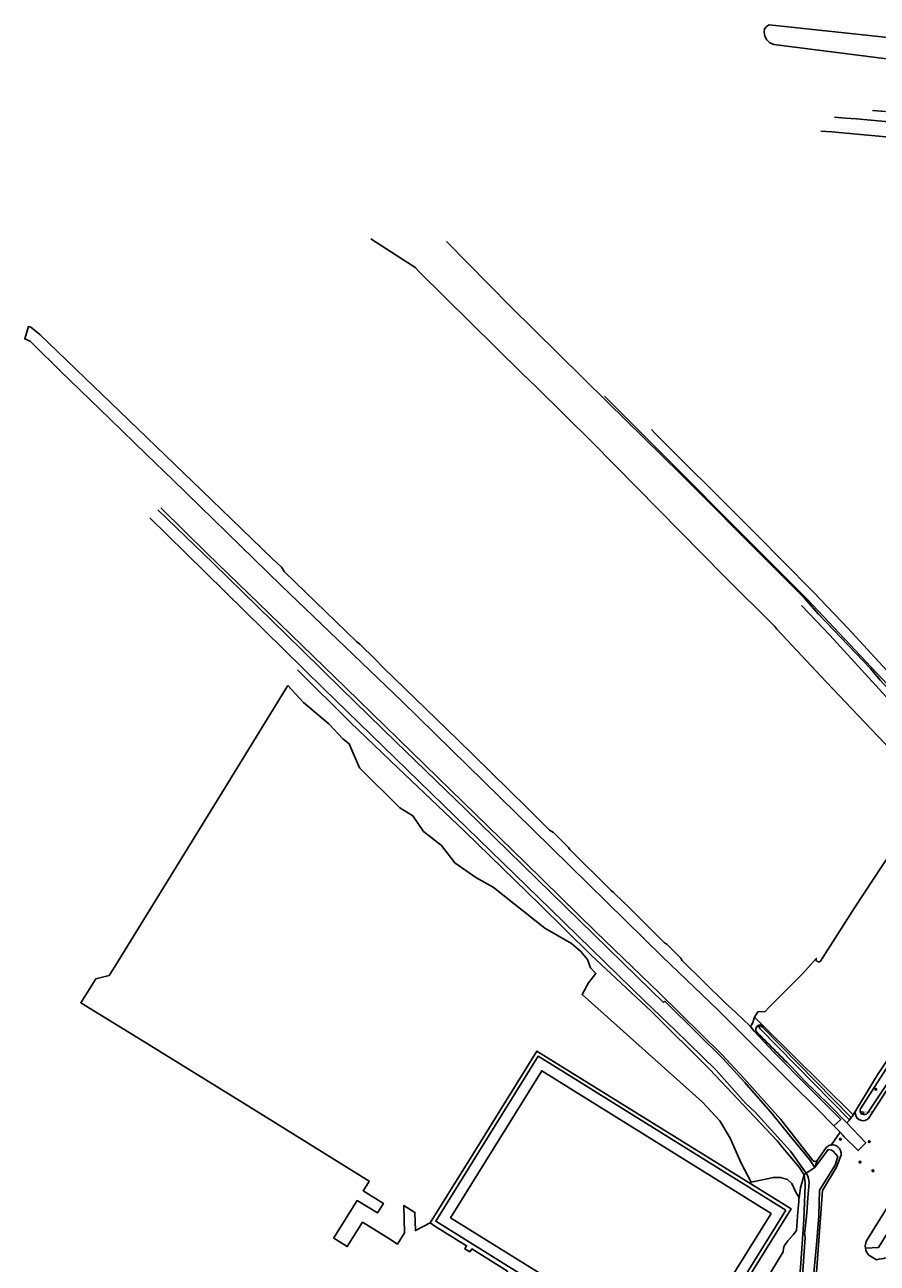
# Model space of a CAD drawing. Extents: x 165936 to 168762, y 445225 to 450407.
# Tile 41 of 69: x 167416 to 167732, y 447787 to 448246. Entities that reach past the tile are written whole.
import ezdxf

# ---------------------------------------------------------------- set-up
doc = ezdxf.new("R2010")
doc.units = 0
doc.header["$LTSCALE"] = 4
doc.layers.get('0').update_dxf_attribs({"linetype": 'CONTINUOUS'})
for name, color, linetype in [('G_BTD', 3, 'CONTINUOUS'), ('G_OTD', 32, 'CONTINUOUS'), ('G_OWG', 6, 'CONTINUOUS'), ('G_OWT', 6, 'CONTINUOUS'), ('G_WGD', 7, 'CONTINUOUS'), ('G_WTD', 5, 'CONTINUOUS'), ('PVGO', 102, 'CONTINUOUS')]:
    doc.layers.add(name, color=color, linetype=linetype)
doc.layers.add('PBRD', color=7, linetype='CONTINUOUS', true_color=0xbd2877)
doc.styles.add('ISO', font='ISO')

# ---------------------------------------------------------------- blocks, each defined once
blk = doc.blocks.new('boom')
at = {"color": 0}
for radius in [0.315, 0.225, 0.135]:
    blk.add_circle((0, 0), radius, dxfattribs=at)
blk = doc.blocks.new('verklikker')
at = {"color": 0}
blk.add_circle((0, 0), 0.45, dxfattribs=at)
at = {"color": 0, "style": 'ISO'}
blk.add_attdef('VERKLIKKER', (0.7, 0), '', height=0.9, dxfattribs=at)

msp = doc.modelspace()

# ---------------------------------------------------------------- linework, layer by layer
at = {"layer": 'G_BTD', "linetype": 'Continuous', "transparency": 33554687}
msp.add_lwpolyline([(167710.894, 448206.254, -0.0282065), (167774.78, 448198.242)], format="xyb", dxfattribs=at)
for points in [[(167513.576, 448001.06), (167506.309, 447989.262), (167489.348, 447961.727), (167448.721, 447895.863), (167447.456, 447893.707), (167442.423, 447892.423), (167436.87, 447883.655), (167436.951, 447883.612), (167458.063, 447870.619), (167499.986, 447844.702), (167543.688, 447817.642), (167543.355, 447817.117), (167541.628, 447814.358), (167541.416, 447814.02), (167548.918, 447809.35), (167546.713, 447805.811), (167539.176, 447810.422), (167538.954, 447810.066), (167530.524, 447796.573), (167530.562, 447796.534), (167530.601, 447796.495), (167535.561, 447793.406), (167541.222, 447802.372), (167550.512, 447796.567), (167554.124, 447794.311), (167556.681, 447798.418), (167556.444, 447808.55), (167560.579, 447806.04), (167560.776, 447799.309), (167566.258, 447802.123)], [(167513.576, 448001.06), (167519.359, 447994.74), (167528.835, 447986.755), (167533.926, 447981.275), (167536.276, 447979.475), (167540.113, 447970.629), (167554.968, 447955.825), (167559.774, 447952.823), (167563.779, 447947.018), (167570.388, 447941.814), (167575.395, 447935.409), (167583.205, 447930.005), (167589.613, 447926.402), (167608.649, 447911.262), (167618.617, 447905.587), (167622.075, 447902.625), (167624.511, 447899.692), (167625.605, 447896.611), (167627.619, 447894.435), (167624.832, 447891.031), (167622.469, 447886.645), (167666.914, 447846.904), (167673.464, 447839.973), (167677.316, 447833.555), (167681.426, 447824.313), (167685.041, 447817.167), (167693.309, 447818.981), (167695.989, 447818.981), (167698.572, 447818.271), (167700.186, 447816.722), (167701.663, 447813.514), (167702.554, 447811.947), (167702.808, 447811.242)], [(167753.051, 447956.536), (167751.358, 447957.859), (167749.255, 447957.065), (167747.611, 447955.645), (167723.317, 447918.765), (167710.7, 447899.078), (167710.473, 447898.815), (167709.978, 447898.766), (167709.476, 447898.931), (167709.268, 447899.127), (167709.107, 447899.553), (167709.163, 447900.055), (167704.195, 447894.449), (167691.624, 447881.871), (167690.205, 447880.431), (167687.569, 447880.254), (167686.284, 447878.353)], [(167722.788, 447842.124), (167689.603, 447874.996)], [(167692.445, 447805.686), (167658.608, 447751.28), (167573.794, 447804.061), (167607.53, 447858.478), (167692.445, 447805.686)], [(167722.788, 447842.124), (167723.794, 447843.758)], [(167721.529, 447840.254), (167721.375, 447840.024), (167720.448, 447839.127)], [(167722.146, 447841.17), (167722.424, 447841.583), (167722.788, 447842.124)], [(167714.661, 447830.972), (167717.964, 447835.668)], [(167704.684, 447819.994), (167703.317, 447815.163), (167702.887, 447811.364)], [(167702.743, 447810.093), (167702.58, 447808.657), (167702.404, 447806.242), (167701.897, 447799.294)], [(167702.808, 447811.242), (167702.687, 447811.057), (167702.735, 447810.234)], [(167702.735, 447810.234), (167702.743, 447810.093)], [(167702.887, 447811.364), (167702.808, 447811.242)], [(167701.897, 447799.294), (167700.569, 447797.673), (167698.62, 447795.471), (167697.671, 447794.167), (167697.196, 447793.32), (167697.078, 447792.626), (167696.976, 447791.406), (167692.376, 447783.9), (167686.696, 447773.549), (167684.247, 447769.431), (167683.356, 447767.205), (167679.57, 447757.745), (167674.447, 447743.276), (167673.649, 447739.146), (167674.993, 447735.061), (167676.967, 447733.859), (167676.967, 447732.28), (167677.038, 447731.982)]]:
    msp.add_lwpolyline(points, dxfattribs=at)
at = {"layer": 'G_OTD', "linetype": 'Continuous', "transparency": 33554687}
for points in [[(167686.284, 447878.353), (167685.741, 447876.317), (167685.109, 447875.151)], [(167686.284, 447878.353), (167687.947, 447876.636)], [(167689.603, 447874.996), (167687.947, 447876.636)], [(167685.109, 447875.151), (167684.696, 447874.973)], [(167660.289, 447743.585), (167699.881, 447807.314), (167605.729, 447865.753), (167581.121, 447826.086), (167566.258, 447802.123)], [(167697.931, 447806.849), (167659.98, 447745.791), (167611.335, 447776.028), (167568.295, 447802.766), (167606.19, 447863.817), (167615.58, 447858.012), (167685.212, 447814.771), (167697.931, 447806.849)], [(167699.863, 447860.064), (167704.874, 447854.777), (167714.019, 447845.767), (167720.448, 447839.127)], [(167720.448, 447839.127), (167727.333, 447832.015), (167727.531, 447831.821), (167724.706, 447828.936), (167719.428, 447834.163), (167718.99, 447834.614)], [(167717.964, 447835.668), (167715.62, 447838.079)], [(167718.99, 447834.614), (167717.964, 447835.668)], [(167594.796, 447780.499), (167593.226, 447781.445), (167594.498, 447783.555), (167594.924, 447784.261), (167581.666, 447792.497), (167581.396, 447792.088), (167580.914, 447791.403), (167579.113, 447792.536), (167579.369, 447793.073), (167579.753, 447793.683), (167567.99, 447800.989), (167566.258, 447802.123)]]:
    msp.add_lwpolyline(points, dxfattribs=at)
for points in [[(167689.603, 447874.996, 0.8858471), (167687.052, 447872.847)], [(167687.052, 447872.847, 0.0080484), (167699.863, 447860.064)]]:
    msp.add_lwpolyline(points, format="xyb", dxfattribs=at)
at = {"layer": 'G_OWG', "linetype": 'Continuous', "transparency": 33554687}
for points in [[(167791.439, 447912.918), (167770.501, 447864.184), (167727.76, 447795.453)], [(167727.35, 447792.83), (167732.164, 447793.089), (167759.33, 447836.787), (167775.847, 447862.96), (167780.386, 447873.656), (167792.494, 447903.889)], [(167731.462, 447788.487), (167728.593, 447790.237)]]:
    msp.add_lwpolyline(points, dxfattribs=at)
for points in [[(167727.76, 447795.453, 0.1455935), (167727.35, 447792.83)], [(167727.35, 447792.83, 0.1578735), (167728.593, 447790.237)], [(167734.897, 447789.154, 0.0061638), (167731.462, 447788.487)]]:
    msp.add_lwpolyline(points, format="xyb", dxfattribs=at)
at = {"layer": 'G_OWT', "linetype": 'Continuous', "transparency": 33554687}
for points in [[(167572.303, 448165.374), (167595.943, 448141.4), (167631.805, 448106.015), (167658.977, 448079.23), (167691.542, 448046.696), (167704.743, 448033.563), (167710.047, 448027.43), (167729.193, 448007.386), (167732.877, 448003.085), (167758.173, 447975.709), (167769.135, 447964.112), (167781.21, 447951.471), (167789.945, 447942.57)], [(167466.54, 448066.828), (167483.808, 448049.794), (167506.475, 448027.81), (167535.014, 448000.251), (167569.203, 447966.933), (167601.54, 447935.39), (167627.43, 447910.042), (167651.09, 447887.191), (167674.378, 447864.342), (167682.405, 447855.679), (167696.021, 447840.478), (167707.952, 447825.303)], [(167704.684, 447819.994), (167702.875, 447822.764), (167696.234, 447830.674), (167695.411, 447831.654), (167694.718, 447832.512), (167669.718, 447858.924), (167648.064, 447880.555), (167626.017, 447901.15), (167606.92, 447919.852), (167578.978, 447947.158), (167554.242, 447970.605), (167536.763, 447987.314), (167517.182, 448006.914)], [(167779.694, 447920.195), (167764.226, 447895.159), (167746.284, 447868.266), (167728.507, 447840.837)], [(167723.794, 447843.758), (167731.881, 447856.889), (167741.022, 447870.623), (167755.317, 447893.316)], [(167709.507, 447825.27), (167712.966, 447830.139)], [(167718.052, 447826.335), (167716.622, 447822.815), (167711.458, 447814.096), (167709.741, 447790.607), (167708.191, 447768.758)], [(167709.507, 447825.27), (167708.685, 447822.607)], [(167679.908, 447730.199), (167695.291, 447750.316), (167700.53, 447761.429), (167701.694, 447771.8), (167703.334, 447785.538), (167704.539, 447803.461), (167705.026, 447816.035)], [(167704.684, 447819.994), (167705.483, 447820.516)]]:
    msp.add_lwpolyline(points, dxfattribs=at)
for points in [[(167723.794, 447843.758, 0.8143355), (167728.507, 447840.837)], [(167712.966, 447830.139, -0.1499012), (167714.661, 447830.972)], [(167714.661, 447830.972, -0.612619), (167718.052, 447826.335)], [(167707.952, 447825.303, 0.5472268), (167709.507, 447825.27)], [(167705.026, 447816.035, 0.0475465), (167704.684, 447819.994)]]:
    msp.add_lwpolyline(points, format="xyb", dxfattribs=at)
at = {"layer": 'G_WGD', "linetype": 'Continuous', "transparency": 33554687}
for points in [[(167715.978, 448211.369, -0.0282065), (167779.864, 448203.357)], [(167729.968, 448213.925, -0.0259411), (167780.579, 448207.152)]]:
    msp.add_lwpolyline(points, format="xyb", dxfattribs=at)
for points in [[(167471.019, 448077.124), (167461.275, 448086.603), (167447.836, 448099.676), (167429.304, 448117.517), (167419.473, 448127.178), (167418.156, 448128.499), (167416.165, 448129.412), (167417.513, 448133.899), (167418.411, 448133.745), (167421.771, 448130.993), (167441.589, 448111.884), (167444.569, 448109.011), (167481.708, 448073.202), (167492.691, 448062.612), (167507.812, 448048.032), (167511.199, 448044.817), (167512.376, 448043.14), (167539.037, 448017.28), (167540.228, 448016.359), (167545.788, 448010.951), (167548.914, 448007.582), (167576.418, 447981.053), (167582.111, 447975.452), (167595.55, 447962.23), (167602.148, 447955.739), (167610.45, 447947.571), (167611.938, 447946.6), (167617.475, 447941.141), (167617.894, 447940.325), (167633.238, 447925.237), (167634.065, 447924.424), (167634.763, 447923.762), (167639.915, 447918.881), (167640.547, 447918.249), (167652.911, 447905.879), (167654.019, 447905.209), (167659.097, 447900.098), (167659.582, 447899.244), (167675.582, 447883.511), (167679.104, 447880.265), (167679.497, 447879.903), (167684.696, 447874.973)], [(167630.767, 448108.131), (167705.846, 448032.967), (167743.374, 447993.176), (167760.7, 447974.621), (167790.745, 447943.332)], [(167648.177, 448095.812), (167649.674, 448094.243), (167681.976, 448062.013), (167688.008, 448055.916), (167696.655, 448047.262), (167708.133, 448035.637), (167720.931, 448022.133), (167726.696, 448015.962), (167733.846, 448008.152), (167735.328, 448006.572)], [(167715.62, 447838.079), (167709.504, 447844.368), (167699.919, 447853.811), (167672.882, 447880.924), (167652.203, 447900.578), (167604.302, 447947.767), (167555.731, 447995.218), (167511.133, 448038.1), (167471.019, 448077.124)], [(167715.62, 447838.079), (167718.222, 447840.471), (167713.488, 447845.18), (167706.385, 447852.293), (167693.515, 447865.3), (167686.166, 447873.1), (167684.696, 447874.973)]]:
    msp.add_lwpolyline(points, dxfattribs=at)
at = {"layer": 'G_WTD', "linetype": 'Continuous', "transparency": 33554687}
for points in [[(167934.577, 448166.093), (167918.003, 448174.595), (167902.518, 448181.594), (167902.7, 448182.028), (167879.272, 448191.791), (167870.622, 448195.967), (167846.483, 448205.763), (167817.798, 448215.771), (167794.767, 448222.545), (167791.337, 448223.461), (167785.078, 448225.131), (167746.943, 448231.474), (167693.405, 448238.323), (167692.002, 448238.986), (167690.874, 448240.052), (167690.133, 448241.415), (167689.851, 448242.941), (167690.064, 448244.074), (167690.722, 448245.022), (167691.709, 448245.618), (167728.762, 448241.675)], [(167925.353, 448214.317), (167889.657, 448218.039), (167890.39, 448225.075), (167886.234, 448225.508), (167885.585, 448225.578), (167885.551, 448225.26), (167855.298, 448228.518), (167855.416, 448229.667), (167820.85, 448233.762), (167820.709, 448232.036), (167807.388, 448233.485), (167807.475, 448234.51), (167776.618, 448237.78), (167744.795, 448241.105), (167744.675, 448239.976), (167728.762, 448241.675)], [(167544.229, 448166.387), (167557.891, 448157.619), (167560.942, 448155.607), (167560.92, 448155.538), (167562.324, 448154.063), (167571.654, 448144.806), (167600.027, 448116.74), (167605.563, 448111.52), (167626.286, 448091.012), (167675.157, 448041.384), (167693.809, 448022.87), (167694.533, 448021.908), (167712.798, 448002.419), (167746.368, 447967.118), (167754.762, 447958.29)], [(167465.394, 448066.03), (167485.859, 448046.361), (167518.893, 448014.195), (167533.334, 448000), (167553.352, 447980.323), (167579.484, 447955.114), (167647.944, 447888.3), (167652.677, 447883.732), (167653.125, 447884.196), (167665.239, 447872.226), (167674.414, 447863.119), (167682.71, 447854.062), (167692.921, 447842.339), (167699.1, 447834.692), (167706.719, 447825.617), (167708.685, 447822.607)], [(167705.483, 447820.516), (167699.64, 447828.663), (167686.554, 447843.081), (167682.938, 447846.448), (167679.057, 447850.857), (167672.101, 447858.653), (167657.037, 447873.344), (167645.853, 447884.146), (167610.872, 447918.109), (167531.11, 447995.7), (167526.739, 448000), (167475.721, 448050.19), (167462.514, 448063.058)], [(167826.61, 447902.21), (167817.661, 447911.457), (167779.683, 447949.775), (167749.336, 447981.973), (167740.057, 447991.566), (167739.064, 447992.565), (167739.045, 447992.584), (167714.172, 448019.629), (167703.762, 448030.638)], [(167776.068, 447921.711), (167772.48, 447916.677), (167756.13, 447892.077), (167739.289, 447865.73), (167725.52, 447844.379)], [(167728.151, 447842.757), (167738.28, 447857.958), (167754.087, 447882.471), (167768.381, 447904.247), (167778.331, 447920.489)], [(167722.146, 447841.17), (167689.233, 447874.643), (167688.361, 447875.166), (167687.854, 447874.929), (167688.324, 447874.063), (167721.529, 447840.254)], [(167722.146, 447841.17), (167721.529, 447840.254)], [(167714.848, 447829.048), (167715.383, 447828.7), (167716.257, 447827.732), (167717.198, 447826.757), (167716.15, 447823.472), (167710.328, 447814.219), (167710.154, 447804.792), (167709.36, 447795.505), (167708.011, 447780.979), (167707.156, 447766.821), (167706.191, 447762.027), (167705.45, 447759.655)], [(167708.685, 447822.607), (167712.208, 447827.502), (167713.537, 447829.375)], [(167713.537, 447829.375), (167714.848, 447829.048)], [(167705.483, 447820.516), (167708.685, 447822.607)], [(167703.34, 447768.539), (167703.872, 447778.931), (167705.01, 447796.748), (167704.868, 447798.386), (167704.922, 447798.841), (167705.716, 447805.826), (167706.086, 447811.435), (167706.542, 447816.97)], [(167705.483, 447820.516), (167705.708, 447820.202)]]:
    msp.add_lwpolyline(points, dxfattribs=at)
for points in [[(167725.52, 447844.379, 0.8501661), (167728.151, 447842.757)], [(167706.542, 447816.97, 0.1107389), (167705.708, 447820.202)]]:
    msp.add_lwpolyline(points, format="xyb", dxfattribs=at)

# ---------------------------------------------------------------- block references
at = {"layer": 'PBRD', "transparency": 33554687}
msp.add_blockref('verklikker', (167726.17, 447842.828), dxfattribs=at).add_auto_attribs({'VERKLIKKER': 'verkl '})
at = {"layer": 'PVGO', "transparency": 33554687}
for p in [(167731.231, 447851.606), (167718.109, 447833.13), (167728.785, 447832.234), (167725.363, 447824.66), (167730.143, 447821.453)]:
    msp.add_blockref('boom', p, dxfattribs=at)

doc.saveas('drawing.dxf')
